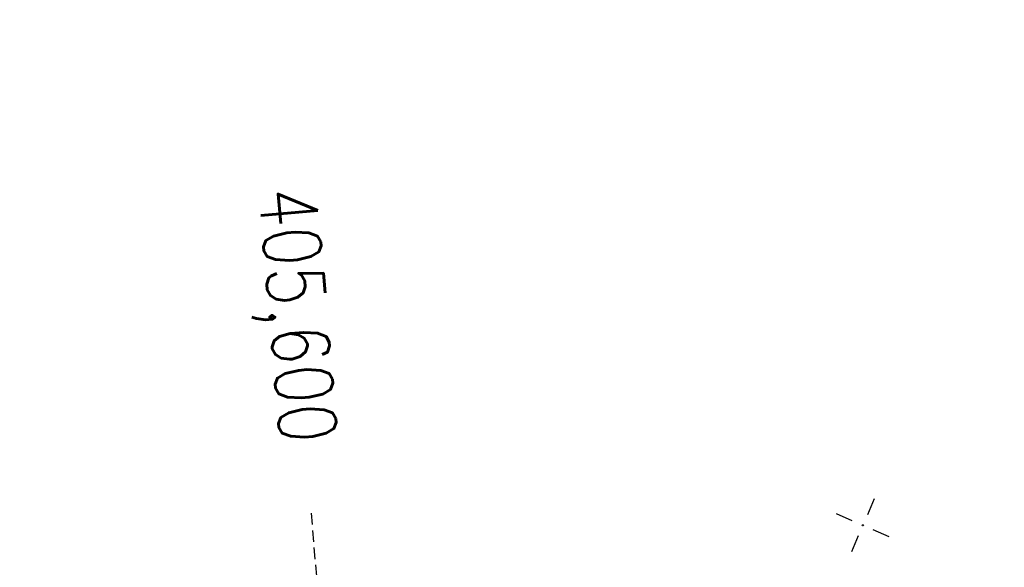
# Model space of a CAD drawing. Extents: x 0 to 1135, y 0 to 420.
# Tile 11 of 50: x 287 to 373, y 244 to 292. Entities that reach past the tile are written whole.
import ezdxf

# ---------------------------------------------------------------- set-up
doc = ezdxf.new("R2010")
doc.units = 0
doc.header["$LTSCALE"] = 2
doc.header["$MEASUREMENT"] = 0
doc.linetypes.add('AUSGEZOGEN', pattern=[0])
doc.linetypes.add('GESTRICHELT', pattern=[0.75, 0.5, -0.25])
doc.layers.get('0').update_dxf_attribs({"linetype": 'AUSGEZOGEN'})
for name, color, linetype in [('FBR', 8, 'CONTINUOUS'), ('HEKTOM', 250, 'GESTRICHELT'), ('NETZ', 250, 'CONTINUOUS')]:
    doc.layers.add(name, color=color, linetype=linetype)
doc.styles.add('ROMANS', font='romans.shx', dxfattribs={"width": 0.8})

# ---------------------------------------------------------------- blocks, each defined once
blk = doc.blocks.new('IKR')
at = {"color": 0}
for p, q in [((0, 1), (0, 2.5)), ((-2.5, 0), (-1, 0)), ((1, 0), (2.5, 0)), ((0, -2.5), (0, -1))]:
    blk.add_line(p, q, dxfattribs=at)
blk.add_circle((0, 0), 0.05, dxfattribs=at)
blk.add_point((0, 0), dxfattribs=at)

msp = doc.modelspace()

# ---------------------------------------------------------------- linework, layer by layer
at = {"layer": 'FBR'}
for points in [[(88.009, 187.528, 0), (104.839, 188.975, 0), (166.439, 194.269, -0.000002), (228.71, 199.62, 0.000002), (290.98, 204.971, 0.000001), (321.649, 207.607, 0.000001), (340.796, 209.253, 0.000002), (353.251, 210.323, -0.000001), (365.705, 211.394, -0.000007), (378.159, 212.464, 0.000001), (390.613, 213.534, 0.000044), (401.774, 214.494, -0.000046), (412.936, 215.454, -0.000156), (413.09, 215.467, -0.00001), (415.515, 215.674, -0.001332), (425.355, 216.487, -0.000871), (440.419, 217.664, -0.001621), (451.283, 218.459, -0.001254), (465.339, 219.405, -0.001246)], [(87.666, 191.514, 0), (104.497, 192.96, 0), (166.097, 198.254, -0.000002), (228.367, 203.605, 0.000002), (290.638, 208.957, 0.000001), (321.307, 211.592, 0.000001), (340.454, 213.238, 0.000002), (352.908, 214.308, -0.000001), (365.363, 215.379, -0.000007), (377.816, 216.449, 0.000001), (390.27, 217.519, 0.000044), (401.432, 218.479, -0.000045), (412.593, 219.44, -0.000156), (412.748, 219.453, -0.00001), (415.185, 219.661, -0.001332), (425.036, 220.474, -0.00087), (440.121, 221.653, -0.001621), (451.001, 222.449, -0.001254), (465.08, 223.397, -0.001246)]]:
    msp.add_lwpolyline(points, format="xyb", dxfattribs=at)
at = {"layer": 'HEKTOM'}
msp.add_line((315.716, 209.091), (312.344, 248.98), dxfattribs=at)

# ---------------------------------------------------------------- block references
at = {"layer": 'NETZ', "rotation": 156.5331}
msp.add_blockref('IKR', (360.347, 247.895), dxfattribs=at)

# ---------------------------------------------------------------- texts
at = {"layer": 'HEKTOM', "style": 'ROMANS', "width": 0.8}
msp.add_text('405,600', height=5, rotation=274.91195, dxfattribs=at).set_placement((307.75, 277.074))

doc.saveas('drawing.dxf')
